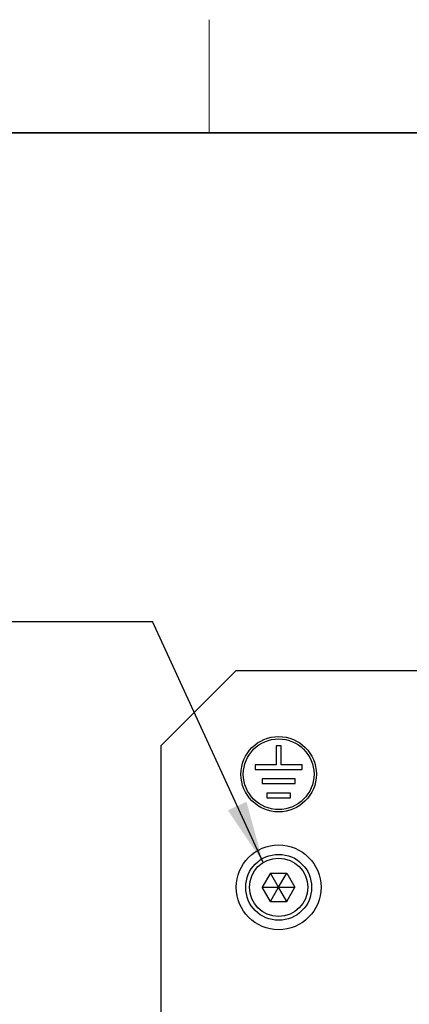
# Model space of a CAD drawing. Header units: millimetres. Extents: x 5 to 418, y 2 to 292.
# Tile 12 of 43: x 64 to 84, y 236 to 288. Entities that reach past the tile are written whole.
import ezdxf

# ---------------------------------------------------------------- set-up
doc = ezdxf.new("R2010")
doc.units = ezdxf.units.MM
doc.layers.add('SLD-0', color=7, linetype='Continuous')
doc.styles.add('SLDTEXTSTYLE0', font='TXT', dxfattribs={"width": 0.605})
doc.dimstyles.new('SLDDIMSTYLE1', dxfattribs={"dimtxt": 0.18, "dimasz": 3.302, "dimexe": 0, "dimexo": 0.0625, "dimgap": 0, "dimtad": 0, "dimtih": 1, "dimtoh": 1, "dimdec": 0, "dimrnd": 1e-09, "dimzin": 0, "dimdsep": 46, "dimtxsty": 'Standard', "dimsah": 1, "dimcen": 0.09, "dimadec": 0, "dimazin": 0, "dimtfac": 3.302, "dimtdec": 0, "dimtofl": 0, "dimtmove": 0, "dimatfit": 3, "dimfxl": 1, "dimfrac": 2, "dimtolj": 1, "dimtzin": 0, "dimarcsym": 0})

# ---------------------------------------------------------------- blocks, each defined once
blk = doc.blocks.new('SW_NOTE_0')
at = {"layer": 'SLD-0', "color": 0}
blk.add_line((-30.44, 0), (0, 0), dxfattribs=at)
at = {"layer": 'SLD-0', "color": 0, "attachment_point": 1, "style": 'SLDTEXTSTYLE0'}
for s, insert, char_height in [('M4 Erdung', (-30.88, 9.839), 3.5), ('protective earth', (-29.689, 4.174), 3.175)]:
    blk.add_mtext(s, dxfattribs=dict(at, insert=insert, char_height=char_height))

msp = doc.modelspace()

# ---------------------------------------------------------------- linework, layer by layer
at = {"color": 7, "linetype": 'Continuous', "lineweight": 25}
for p, q in [((75.1855, 253.966), (71.1855, 249.966)), ((75.1855, 253.966), (84.9355, 253.966)), ((71.1855, 249.966), (71.1855, 225.5024)), ((77.3105, 249.966), (77.3105, 248.966)), ((77.5605, 249.966), (77.3105, 249.966)), ((77.5605, 248.966), (77.5605, 249.966)), ((77.3105, 248.966), (76.1855, 248.966)), ((76.1855, 248.966), (76.1855, 248.716)), ((76.1855, 248.716), (78.6855, 248.716)), ((78.6855, 248.966), (77.5605, 248.966)), ((78.6855, 248.716), (78.6855, 248.966)), ((78.3105, 248.216), (76.5605, 248.216)), ((76.5605, 248.216), (76.5605, 247.966)), ((78.3105, 247.966), (78.3105, 248.216)), ((76.5605, 247.966), (78.3105, 247.966)), ((78.0605, 247.466), (76.8105, 247.466)), ((76.8105, 247.466), (76.8105, 247.216)), ((76.8105, 247.216), (78.0605, 247.216)), ((78.0605, 247.216), (78.0605, 247.466)), ((77.0025, 243.216), (76.5694, 242.466)), ((77.0025, 243.216), (77.8685, 243.216)), ((77.4355, 242.466), (77.0025, 243.216)), ((77.4355, 242.466), (77.8685, 243.216)), ((77.8685, 243.216), (78.3015, 242.466)), ((77.0025, 241.716), (76.5694, 242.466)), ((76.5694, 242.466), (77.4355, 242.466)), ((77.0025, 241.716), (77.4355, 242.466)), ((77.4355, 242.466), (78.3015, 242.466)), ((77.8685, 241.716), (77.4355, 242.466)), ((77.8685, 241.716), (78.3015, 242.466)), ((77.0025, 241.716), (77.8685, 241.716))]:
    msp.add_line(p, q, dxfattribs=at)
for centre, radius in [((77.4355, 248.466), 2), ((77.4355, 248.466), 1.875), ((77.4355, 242.466), 2.25), ((77.4355, 242.466), 1.75), ((77.4355, 242.466), 1.55)]:
    msp.add_circle(centre, radius, dxfattribs=at)
at = {"layer": 'SLD-0', "lineweight": 18}
msp.add_line((73.75, 282.5), (73.75, 288.5), dxfattribs=at)
at = {"layer": 'SLD-0', "lineweight": 35}
msp.add_line((408, 282.5), (26, 282.5), dxfattribs=at)

# ---------------------------------------------------------------- block references
at = {"layer": 'SLD-0'}
msp.add_blockref('SW_NOTE_0', (70.7476, 256.5744), dxfattribs=at)

# ---------------------------------------------------------------- leaders
msp.add_leader([(76.6101, 243.778), (70.7476, 256.5744)], dimstyle='SLDDIMSTYLE1', dxfattribs=at)

doc.saveas('drawing.dxf')
